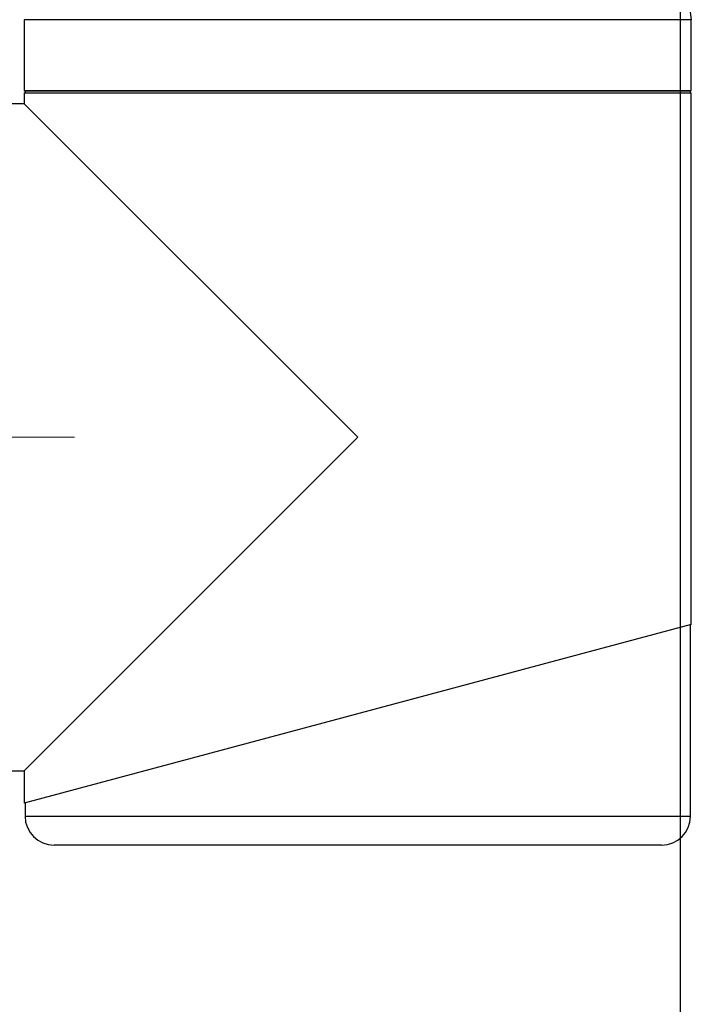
# Model space of a CAD drawing. Header units: millimetres. Extents: x 160 to 223, y 83 to 228.
# Tile 9 of 13: x 203 to 213, y 147 to 161. Entities that reach past the tile are written whole.
import ezdxf

# ---------------------------------------------------------------- set-up
doc = ezdxf.new("R2010")
doc.units = ezdxf.units.MM
doc.linetypes.add('CENTERX2', pattern=[20.32, 12.7, -2.54, 2.54, -2.54])
doc.layers.add('10', color=7, linetype='Continuous')
doc.styles.add('SLDTEXTSTYLE0', font='TXT', dxfattribs={"width": 0.7})
doc.dimstyles.new('SLDDIMSTYLE2', dxfattribs={"dimtxt": 3.950146, "dimasz": 2.5, "dimexe": 0, "dimexo": 0.0625, "dimgap": 0.987537, "dimtad": 2, "dimdec": 1, "dimlfac": 19.17, "dimrnd": 1e-09, "dimzin": 12, "dimdsep": 46, "dimtxsty": 'SLDTEXTSTYLE0', "dimsah": 1, "dimcen": 0.09, "dimadec": 0, "dimazin": 3, "dimtfac": 1, "dimtdec": 1, "dimtofl": 0, "dimtmove": 0, "dimatfit": 3, "dimfxl": 0, "dimfrac": 2, "dimtolj": 1, "dimtzin": 12, "dimarcsym": 0})

# ---------------------------------------------------------------- blocks, each defined once
blk = doc.blocks.new('_D_4')
at = {"layer": '10'}
for p, q in [((199.842, 206.588), (199.842, 176.496)), ((212.649, 96.593), (212.649, 180.496)), ((199.842, 178.496), (189.878, 178.496)), ((199.842, 178.496), (212.649, 178.496))]:
    blk.add_line(p, q, dxfattribs=at)
for points in [[(199.842, 178.496), (202.342, 178.146), (202.342, 178.846)], [(212.649, 178.496), (210.149, 178.846), (210.149, 178.146)]]:
    blk.add_solid(points, dxfattribs=at)
at = {"layer": '10', "insert": (189.878, 183.271), "char_height": 3.7042, "attachment_point": 1, "style": 'SLDTEXTSTYLE0'}
blk.add_mtext('245.5', dxfattribs=at)

msp = doc.modelspace()

# ---------------------------------------------------------------- linework, layer by layer
at = {"color": 7, "linetype": 'Continuous', "lineweight": 25}
for p, q in [((203.2071, 161.3628), (203.2071, 160.34558)), ((212.80543, 161.3628), (203.2071, 161.3628)), ((212.80543, 160.34558), (212.80543, 161.3628)), ((203.2071, 160.34558), (203.21753, 160.33515)), ((203.2071, 160.34558), (212.80543, 160.34558)), ((203.2071, 160.30907), (203.2071, 160.15257)), ((203.2071, 160.30907), (212.80543, 160.30907)), ((203.21753, 160.33515), (203.21753, 160.30907)), ((212.795, 160.33515), (203.21753, 160.33515)), ((212.795, 160.33515), (212.80543, 160.34558)), ((212.795, 160.30907), (212.795, 160.33515)), ((212.80543, 152.66097), (212.80543, 160.30907)), ((203.2071, 160.15257), (202.26813, 160.15257)), ((208.00626, 155.35341), (203.2071, 160.15257)), ((203.2071, 150.55424), (208.00626, 155.35341)), ((212.80543, 152.66097), (203.2071, 150.0891)), ((212.795, 149.90218), (212.795, 152.65817)), ((202.26813, 150.55424), (203.2071, 150.55424)), ((203.2071, 150.55424), (203.2071, 150.0891)), ((203.21753, 150.0919), (203.21753, 149.90218)), ((203.21753, 149.90218), (208.00626, 149.90218)), ((208.00626, 149.90218), (212.795, 149.90218)), ((208.00626, 149.48486), (203.63485, 149.48486)), ((212.37768, 149.48486), (208.00626, 149.48486))]:
    msp.add_line(p, q, dxfattribs=at)
for centre, radius, start, end in [((419.69119, 188.51077), 208.65936, 180, 187.4757574), ((203.63485, 149.90218), 0.41732, 180, 270), ((212.37768, 149.90218), 0.41732, 270, 0)]:
    msp.add_arc(centre, radius, start, end, dxfattribs=at)
at = {"layer": '10', "linetype": 'CENTERX2', "lineweight": 18}
msp.add_line((199.45958, 155.35341), (203.92906, 155.35341), dxfattribs=at)

# ---------------------------------------------------------------- dimensions: what is measured, and where the dimension line sits
at = {"layer": '10'}
dim = msp.add_linear_dim(base=(212.64894, 178.49579), p1=(199.84248, 206.58763), p2=(212.64894, 96.59284), dimstyle='SLDDIMSTYLE2', dxfattribs=at)
dim.commit()
dim.dimension.update_dxf_attribs({"geometry": '_D_4', "text_midpoint": (194.19904, 178.49579), "dimtype": 160})

doc.saveas('drawing.dxf')
